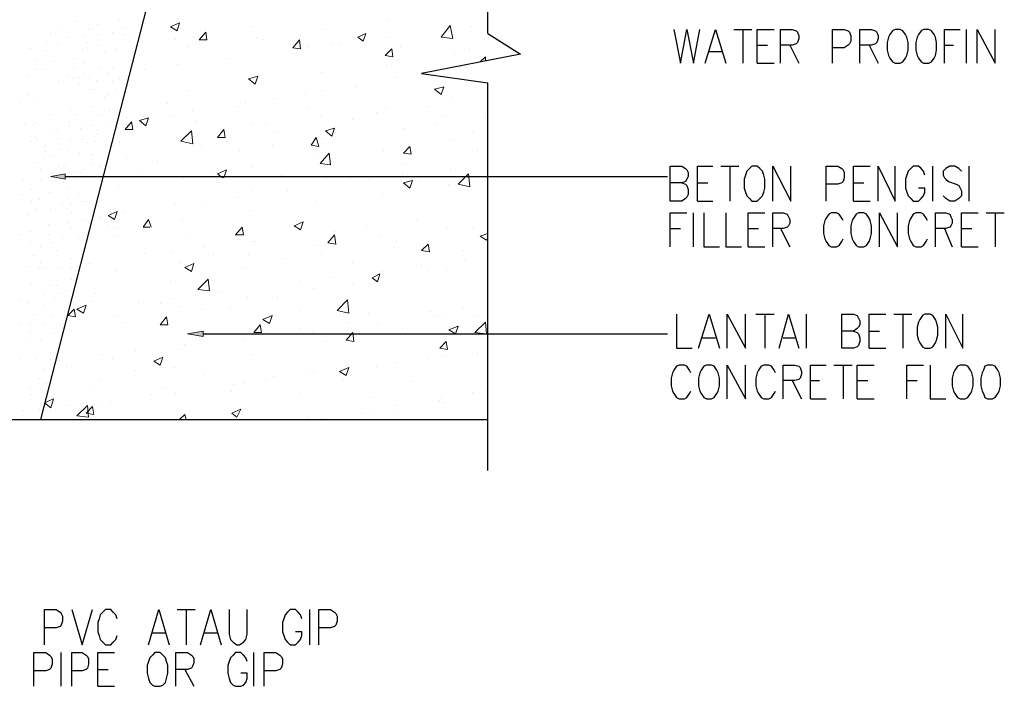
# Model space of a CAD drawing. Header units: millimetres. Extents: x 0 to 420, y 0 to 297.
# Tile 90 of 100: x 208 to 240, y 210 to 232. Entities that reach past the tile are written whole.
import ezdxf

# ---------------------------------------------------------------- set-up
doc = ezdxf.new("R2010")
doc.units = ezdxf.units.MM
doc.layers.add('FILL_000000', color=7, linetype='Continuous')
doc.layers.add('LINE_000000', color=7, linetype='Continuous')

msp = doc.modelspace()

# ---------------------------------------------------------------- hatches: boundary and pattern name
at = {"layer": 'FILL_000000'}
h = msp.add_hatch(color=7, dxfattribs=at)
h.dxf.hatch_style = 1
h.paths.add_polyline_path([(209.423, 226.78), (208.957, 226.864), (209.423, 226.949), (209.423, 226.78)])
h = msp.add_hatch(color=7, dxfattribs=at)
h.dxf.hatch_style = 1
h.paths.add_polyline_path([(213.91, 221.657), (213.402, 221.742), (213.91, 221.827), (213.91, 221.657)])

# ---------------------------------------------------------------- linework, layer by layer
at = {"layer": 'LINE_000000', "lineweight": 25}
for p, q in [((223.181, 231.521), (223.181, 244.644)), ((212.979, 235.881), (208.619, 218.948)), ((209.762, 231.902), (209.762, 231.902)), ((210.481, 231.817), (210.481, 231.817)), ((211.201, 231.944), (211.201, 231.944)), ((208.957, 231.563), (208.957, 231.563)), ((209.211, 231.606), (209.211, 231.606)), ((209.508, 231.394), (209.508, 231.394)), ((210.016, 231.436), (210.016, 231.436)), ((210.185, 231.648), (210.185, 231.648)), ((210.312, 231.69), (210.312, 231.69)), ((210.481, 231.479), (210.481, 231.479)), ((210.947, 231.563), (210.947, 231.563)), ((211.328, 231.479), (211.328, 231.479)), ((211.37, 231.69), (211.37, 231.69)), ((211.54, 231.521), (211.54, 231.521)), ((223.181, 231.521), (224.24, 230.844)), ((231.182, 231.648), (231.775, 231.648)), ((231.479, 231.648), (231.479, 230.547)), ((238.76, 230.547), (238.76, 231.648)), ((208.83, 231.267), (208.83, 231.267)), ((209.169, 231.182), (209.169, 231.182)), ((210.143, 231.225), (210.143, 231.225)), ((210.481, 231.14), (210.481, 231.14)), ((231.944, 231.14), (232.283, 231.14)), ((233.003, 231.14), (233.299, 230.547)), ((235.585, 231.14), (235.881, 230.547)), ((238.04, 231.14), (238.337, 231.14)), ((208.28, 231.013), (208.28, 231.013)), ((208.83, 230.971), (208.83, 230.971)), ((209.973, 231.013), (209.973, 231.013)), ((210.693, 230.886), (210.693, 230.886)), ((211.074, 231.013), (211.074, 231.013)), ((211.667, 230.928), (211.667, 230.928)), ((230.378, 230.928), (230.801, 230.928)), ((208.492, 230.674), (208.492, 230.674)), ((209.084, 230.59), (209.084, 230.59)), ((209.677, 230.717), (209.677, 230.717)), ((210.016, 230.547), (210.016, 230.547)), ((210.524, 230.42), (210.524, 230.42)), ((231.944, 230.547), (232.495, 230.547)), ((208.195, 230.124), (208.195, 230.124)), ((208.492, 230.336), (208.492, 230.336)), ((208.788, 230.336), (208.788, 230.336)), ((209.508, 230.124), (209.508, 230.124)), ((209.677, 230.378), (209.677, 230.378)), ((210.016, 230.209), (210.016, 230.209)), ((210.82, 230.251), (210.82, 230.251)), ((210.947, 230.378), (210.947, 230.378)), ((209.211, 229.997), (209.211, 229.997)), ((209.677, 230.039), (209.677, 230.039)), ((209.889, 230.082), (209.889, 230.082)), ((209.889, 229.87), (209.889, 229.87)), ((210.227, 230.039), (210.227, 230.039)), ((210.439, 229.997), (210.439, 229.997)), ((210.947, 229.955), (210.947, 229.955)), ((211.201, 230.039), (211.201, 230.039)), ((223.181, 217.297), (223.181, 229.912)), ((208.238, 229.489), (208.238, 229.489)), ((210.227, 229.701), (210.227, 229.701)), ((210.312, 229.701), (210.312, 229.701)), ((210.82, 229.489), (210.82, 229.489)), ((211.074, 229.701), (211.074, 229.701)), ((207.984, 229.277), (207.984, 229.277)), ((208.534, 229.277), (208.534, 229.277)), ((210.27, 229.15), (210.27, 229.15)), ((210.693, 229.447), (210.693, 229.447)), ((208.915, 228.896), (208.915, 228.896)), ((209.592, 229.023), (209.592, 229.023)), ((209.804, 228.896), (209.804, 228.896)), ((210.481, 228.896), (210.481, 228.896)), ((210.608, 228.854), (210.608, 228.854)), ((210.862, 228.981), (210.862, 228.981)), ((208.111, 228.6), (208.111, 228.6)), ((208.365, 228.515), (208.365, 228.515)), ((208.449, 228.6), (208.449, 228.6)), ((209.55, 228.642), (209.55, 228.642)), ((209.55, 228.515), (209.55, 228.515)), ((209.973, 228.642), (209.973, 228.642)), ((210.27, 228.515), (210.27, 228.515)), ((210.862, 228.642), (210.862, 228.642)), ((208.449, 228.177), (208.449, 228.177)), ((208.957, 228.388), (208.957, 228.388)), ((209.169, 228.388), (209.169, 228.388)), ((209.931, 228.431), (209.931, 228.431)), ((210.439, 228.388), (210.439, 228.388)), ((210.481, 228.261), (210.481, 228.261)), ((208.322, 228.007), (208.322, 228.007)), ((208.534, 228.05), (208.534, 228.05)), ((208.788, 227.88), (208.788, 227.88)), ((209.169, 228.092), (209.169, 228.092)), ((209.592, 228.05), (209.592, 228.05)), ((209.973, 228.05), (209.973, 228.05)), ((210.143, 227.965), (210.143, 227.965)), ((210.397, 228.007), (210.397, 228.007)), ((208.703, 227.796), (208.703, 227.796)), ((208.788, 227.669), (208.788, 227.669)), ((209.254, 227.753), (209.254, 227.753)), ((209.508, 227.711), (209.508, 227.711)), ((209.889, 227.626), (209.889, 227.626)), ((210.312, 227.584), (210.312, 227.584)), ((210.778, 227.838), (210.778, 227.838)), ((208.534, 227.33), (208.534, 227.33)), ((208.703, 227.457), (208.703, 227.457)), ((208.957, 227.499), (208.957, 227.499)), ((210.312, 227.415), (210.312, 227.415)), ((210.312, 227.245), (210.312, 227.245)), ((208.619, 227.076), (208.619, 227.076)), ((208.957, 226.949), (208.957, 226.949)), ((209.211, 227.161), (209.211, 227.161)), ((209.423, 227.203), (209.423, 227.203)), ((209.635, 226.949), (209.635, 226.949)), ((209.719, 226.991), (209.719, 226.991)), ((209.931, 226.991), (209.931, 226.991)), ((210.016, 227.076), (210.016, 227.076)), ((210.524, 227.161), (210.524, 227.161)), ((230.759, 227.203), (231.352, 227.203)), ((231.055, 227.203), (231.055, 226.06)), ((237.659, 226.06), (237.659, 227.203)), ((238.845, 226.06), (238.845, 227.203)), ((208.068, 226.78), (208.068, 226.78)), ((208.619, 226.737), (208.619, 226.737)), ((209.381, 226.653), (209.381, 226.653)), ((209.804, 226.78), (209.804, 226.78)), ((210.354, 226.695), (210.354, 226.695)), ((229.997, 226.653), (230.336, 226.653)), ((235.077, 226.653), (235.416, 226.653)), ((208.026, 226.272), (208.026, 226.272)), ((208.322, 226.441), (208.322, 226.441)), ((208.915, 226.356), (208.915, 226.356)), ((209.508, 226.483), (209.508, 226.483)), ((209.846, 226.314), (209.846, 226.314)), ((208.322, 226.06), (208.322, 226.06)), ((208.576, 226.102), (208.576, 226.102)), ((209.338, 225.975), (209.338, 225.975)), ((209.508, 226.145), (209.508, 226.145)), ((209.635, 225.975), (209.635, 225.975)), ((210.016, 226.06), (210.016, 226.06)), ((210.1, 226.06), (210.1, 226.06)), ((229.997, 226.06), (230.505, 226.06)), ((235.077, 226.06), (235.627, 226.06)), ((208.449, 225.806), (208.449, 225.806)), ((208.957, 225.806), (208.957, 225.806)), ((209.508, 225.806), (209.508, 225.806)), ((209.635, 225.679), (209.635, 225.679)), ((229.87, 224.578), (229.87, 225.679)), ((239.395, 225.679), (239.988, 225.679)), ((239.691, 225.679), (239.691, 224.578)), ((208.238, 225.594), (208.238, 225.594)), ((208.873, 225.298), (208.873, 225.298)), ((209.508, 225.34), (209.508, 225.34)), ((209.973, 225.467), (209.973, 225.467)), ((208.28, 225.086), (208.28, 225.086)), ((209.635, 225.213), (209.635, 225.213)), ((210.82, 225.256), (210.82, 225.256)), ((229.108, 225.171), (229.447, 225.171)), ((231.648, 225.171), (231.987, 225.171)), ((232.706, 225.171), (233.003, 224.578)), ((238.04, 225.171), (238.294, 224.578)), ((238.591, 225.171), (238.929, 225.171)), ((207.984, 224.959), (207.984, 224.959)), ((208.28, 224.748), (208.28, 224.748)), ((208.873, 224.959), (208.873, 224.959)), ((209, 224.705), (209, 224.705)), ((209.338, 224.832), (209.338, 224.832)), ((209.846, 224.832), (209.846, 224.832)), ((208.619, 224.578), (208.619, 224.578)), ((209.127, 224.451), (209.127, 224.451)), ((231.648, 224.578), (232.198, 224.578)), ((238.591, 224.578), (239.141, 224.578)), ((208.407, 224.282), (208.407, 224.282)), ((208.619, 224.07), (208.619, 224.07)), ((209.635, 224.197), (209.635, 224.197)), ((208.153, 223.943), (208.153, 223.943)), ((208.576, 223.859), (208.576, 223.859)), ((208.788, 223.901), (208.788, 223.901)), ((209.296, 223.859), (209.296, 223.859)), ((209.635, 223.859), (209.635, 223.859)), ((208.322, 223.393), (208.322, 223.393)), ((209.635, 223.52), (209.635, 223.52)), ((209.677, 223.647), (209.677, 223.647)), ((208.915, 223.308), (208.915, 223.308)), ((209.127, 223.308), (209.127, 223.308)), ((209.296, 223.054), (209.296, 223.054)), ((209.423, 223.139), (209.423, 223.139)), ((207.984, 222.843), (207.984, 222.843)), ((208.746, 223.012), (208.746, 223.012)), ((209.084, 222.927), (209.084, 222.927)), ((208.195, 222.716), (208.195, 222.716)), ((208.746, 222.673), (208.746, 222.673)), ((207.984, 222.081), (207.984, 222.081)), ((208.28, 222.081), (208.28, 222.081)), ((208.407, 222.377), (208.407, 222.377)), ((209, 222.292), (209, 222.292)), ((231.902, 222.377), (232.495, 222.377)), ((232.198, 222.377), (232.198, 221.276)), ((233.553, 221.276), (233.553, 222.377)), ((236.389, 222.377), (236.982, 222.377)), ((236.686, 222.377), (236.686, 221.276)), ((208.28, 221.784), (208.28, 221.784)), ((208.703, 222.038), (208.703, 222.038)), ((235.585, 221.827), (235.924, 221.827)), ((208.153, 221.446), (208.153, 221.446)), ((208.619, 221.573), (208.619, 221.573)), ((209.084, 221.742), (209.084, 221.742)), ((230.166, 221.615), (230.59, 221.615)), ((232.791, 221.615), (233.172, 221.615)), ((208.957, 221.149), (208.957, 221.149)), ((235.585, 221.276), (236.135, 221.276)), ((207.984, 220.938), (207.984, 220.938)), ((208.492, 220.938), (208.492, 220.938)), ((208.957, 220.895), (208.957, 220.895)), ((208.703, 220.599), (208.703, 220.599)), ((234.442, 220.726), (235.035, 220.726)), ((234.738, 220.726), (234.738, 219.625)), ((208.576, 220.303), (208.576, 220.303)), ((233.087, 220.218), (233.384, 219.625)), ((233.68, 220.218), (233.976, 220.218)), ((235.204, 220.218), (235.543, 220.218)), ((236.813, 220.218), (237.151, 220.218)), ((208.28, 219.964), (208.28, 219.964)), ((208.83, 220.133), (208.83, 220.133)), ((208.322, 219.752), (208.322, 219.752)), ((233.68, 219.625), (234.188, 219.625)), ((235.204, 219.625), (235.754, 219.625)), ((208.068, 219.244), (208.068, 219.244)), ((208.576, 219.287), (208.576, 219.287)), ((197.146, 218.948), (223.181, 218.948)), ((213.064, 212.767), (213.656, 212.767)), ((213.36, 212.767), (213.36, 211.624)), ((217.382, 211.624), (217.382, 212.767)), ((212.259, 212.005), (212.683, 212.005)), ((213.953, 212.005), (214.376, 212.005)), ((209.296, 210.27), (209.296, 211.37)), ((215.561, 210.27), (215.561, 211.37)), ((210.481, 210.82), (210.82, 210.82)), ((213.318, 210.82), (213.614, 210.27)), ((210.481, 210.27), (211.032, 210.27))]:
    msp.add_line(p, q, dxfattribs=at)
at = {"layer": 'LINE_000000', "lineweight": 0}
for p, q in [((212.852, 231.733), (213.148, 231.86)), ((212.852, 231.733), (213.064, 231.606)), ((213.064, 231.606), (213.148, 231.86)), ((215.477, 231.733), (215.477, 231.733)), ((219.922, 231.944), (219.922, 231.944)), ((221.657, 231.394), (221.954, 231.775)), ((222.038, 231.352), (221.954, 231.775)), ((222.631, 231.733), (222.631, 231.733)), ((213.614, 231.394), (213.614, 231.394)), ((213.783, 231.309), (213.995, 231.563)), ((214.037, 231.309), (213.995, 231.563)), ((217.805, 231.648), (217.805, 231.648)), ((218.948, 231.394), (219.202, 231.521)), ((218.948, 231.394), (219.117, 231.267)), ((219.117, 231.267), (219.202, 231.521)), ((219.964, 231.394), (219.964, 231.394)), ((221.657, 231.394), (222.038, 231.352)), ((213.021, 231.309), (213.021, 231.309)), ((213.445, 231.055), (213.445, 231.055)), ((213.783, 231.309), (214.037, 231.309)), ((215.646, 231.352), (215.646, 231.352)), ((215.858, 231.309), (215.858, 231.309)), ((216.831, 231.055), (217.043, 231.309)), ((216.831, 231.055), (217.085, 231.013)), ((217.085, 231.013), (217.043, 231.309)), ((217.339, 231.055), (217.339, 231.055)), ((218.101, 231.182), (218.101, 231.182)), ((218.398, 231.182), (218.398, 231.182)), ((220.345, 231.098), (220.345, 231.098)), ((219.837, 230.801), (220.049, 231.013)), ((219.837, 230.801), (220.091, 230.759)), ((220.091, 230.759), (220.049, 231.013)), ((222.081, 230.844), (222.081, 230.844)), ((222.589, 231.013), (222.589, 231.013)), ((222.927, 230.59), (223.097, 230.759)), ((223.097, 230.632), (223.097, 230.759)), ((213.064, 230.505), (213.064, 230.505)), ((214.672, 230.717), (214.672, 230.717)), ((219.879, 230.505), (219.879, 230.505)), ((212.005, 230.336), (212.005, 230.336)), ((215.392, 230.039), (215.688, 230.124)), ((215.604, 229.87), (215.688, 230.124)), ((217.763, 230.251), (217.763, 230.251)), ((215.392, 230.039), (215.604, 229.87)), ((215.604, 229.955), (215.604, 229.955)), ((220.218, 230.082), (220.218, 230.082)), ((221.446, 229.701), (221.742, 229.785)), ((221.53, 230.082), (221.53, 230.082)), ((221.657, 229.531), (221.742, 229.785)), ((213.402, 229.658), (213.402, 229.658)), ((217.255, 229.531), (217.255, 229.531)), ((217.763, 229.658), (217.763, 229.658)), ((218.863, 229.743), (218.863, 229.743)), ((221.446, 229.701), (221.657, 229.531)), ((212.767, 229.235), (212.767, 229.235)), ((215.053, 229.15), (215.053, 229.15)), ((215.307, 229.235), (215.307, 229.235)), ((216.196, 229.404), (216.196, 229.404)), ((221.234, 229.15), (221.234, 229.15)), ((222.038, 229.447), (222.038, 229.447)), ((211.963, 228.812), (211.963, 228.812)), ((212.852, 228.812), (212.852, 228.812)), ((213.572, 229.023), (213.572, 229.023)), ((217.297, 229.066), (217.297, 229.066)), ((217.72, 228.854), (217.72, 228.854)), ((219.541, 228.939), (219.541, 228.939)), ((219.837, 229.108), (219.837, 229.108)), ((221.784, 228.854), (221.784, 228.854)), ((211.37, 228.388), (211.582, 228.642)), ((211.413, 228.769), (211.413, 228.769)), ((211.624, 228.388), (211.582, 228.642)), ((211.836, 228.685), (212.132, 228.769)), ((211.836, 228.685), (212.048, 228.515)), ((212.048, 228.515), (212.132, 228.769)), ((213.656, 228.685), (213.656, 228.685)), ((215.519, 228.558), (215.519, 228.558)), ((215.942, 228.558), (215.942, 228.558)), ((218.779, 228.727), (218.779, 228.727)), ((221.488, 228.558), (221.488, 228.558)), ((223.097, 228.769), (223.097, 228.769)), ((211.37, 228.388), (211.624, 228.388)), ((213.191, 228.007), (213.529, 228.346)), ((213.36, 228.219), (213.36, 228.219)), ((213.572, 227.923), (213.529, 228.346)), ((214.376, 228.134), (214.588, 228.388)), ((214.63, 228.134), (214.588, 228.388)), ((216.323, 228.304), (216.323, 228.304)), ((217.89, 228.346), (218.186, 228.431)), ((217.89, 228.346), (218.101, 228.177)), ((218.101, 228.177), (218.186, 228.431)), ((218.186, 228.473), (218.186, 228.473)), ((220.43, 228.431), (220.43, 228.431)), ((220.43, 228.388), (220.43, 228.388)), ((222.673, 228.304), (222.673, 228.304)), ((211.201, 227.965), (211.201, 227.965)), ((213.191, 228.007), (213.572, 227.923)), ((213.868, 227.88), (213.868, 227.88)), ((214.376, 228.134), (214.63, 228.134)), ((216.154, 227.88), (216.154, 227.88)), ((217.424, 227.88), (217.593, 228.134)), ((217.424, 227.88), (217.678, 227.838)), ((217.678, 227.838), (217.593, 228.134)), ((217.763, 228.092), (217.763, 228.092)), ((221.954, 228.05), (221.954, 228.05)), ((215.096, 227.711), (215.096, 227.711)), ((217.72, 227.288), (218.017, 227.626)), ((218.059, 227.245), (218.017, 227.626)), ((219.795, 227.711), (219.795, 227.711)), ((220.43, 227.626), (220.641, 227.838)), ((220.43, 227.626), (220.684, 227.584)), ((220.684, 227.584), (220.641, 227.838)), ((222.843, 227.669), (222.843, 227.669)), ((211.413, 227.457), (211.413, 227.457)), ((212.429, 227.372), (212.429, 227.372)), ((217.636, 227.457), (217.636, 227.457)), ((217.72, 227.288), (218.059, 227.245)), ((220.387, 227.245), (220.387, 227.245)), ((210.862, 227.161), (210.862, 227.161)), ((211.921, 227.076), (211.921, 227.076)), ((214.207, 226.991), (214.207, 226.991)), ((214.376, 226.949), (214.672, 227.076)), ((214.376, 226.949), (214.545, 226.822)), ((214.588, 226.822), (214.672, 227.076)), ((215.477, 227.161), (215.477, 227.161)), ((216.45, 226.907), (216.45, 226.907)), ((220.387, 226.907), (220.387, 226.907)), ((221.954, 227.118), (221.954, 227.118)), ((222.208, 226.61), (222.546, 226.949)), ((222.589, 226.526), (222.546, 226.949)), ((211.159, 226.568), (211.159, 226.568)), ((213.275, 226.822), (213.275, 226.822)), ((217.932, 226.822), (217.932, 226.822)), ((218.694, 226.822), (218.694, 226.822)), ((219.329, 226.78), (219.329, 226.78)), ((220.43, 226.653), (220.726, 226.737)), ((220.43, 226.653), (220.641, 226.483)), ((220.641, 226.483), (220.726, 226.737)), ((220.938, 226.695), (220.938, 226.695)), ((221.911, 226.61), (221.911, 226.61)), ((222.208, 226.61), (222.589, 226.526)), ((215.477, 226.399), (215.477, 226.399)), ((216.662, 226.399), (216.662, 226.399)), ((219.752, 226.314), (219.752, 226.314)), ((213.021, 225.975), (213.021, 225.975)), ((213.995, 226.06), (213.995, 226.06)), ((215.053, 226.187), (215.053, 226.187)), ((217.593, 226.06), (217.593, 226.06)), ((210.82, 225.594), (211.116, 225.721)), ((211.032, 225.467), (211.116, 225.721)), ((211.328, 225.721), (211.328, 225.721)), ((215.434, 225.764), (215.434, 225.764)), ((210.566, 225.552), (210.566, 225.552)), ((210.82, 225.594), (211.032, 225.467)), ((211.963, 225.213), (212.132, 225.467)), ((212.217, 225.213), (212.132, 225.467)), ((213.233, 225.425), (213.233, 225.425)), ((216.874, 225.256), (217.17, 225.383)), ((217.085, 225.129), (217.17, 225.383)), ((220.853, 225.425), (220.853, 225.425)), ((211.116, 225.171), (211.116, 225.171)), ((211.963, 225.213), (212.175, 225.213)), ((214.969, 224.959), (215.18, 225.213)), ((215.223, 224.959), (215.18, 225.213)), ((216.874, 225.256), (217.085, 225.129)), ((218.186, 225.086), (218.186, 225.086)), ((219.244, 225.256), (219.244, 225.256)), ((221.869, 225.213), (221.869, 225.213)), ((222.673, 225.171), (222.673, 225.171)), ((222.927, 224.917), (223.181, 225.002)), ((211.116, 224.917), (211.116, 224.917)), ((213.36, 224.832), (213.36, 224.832)), ((214.969, 224.959), (215.223, 224.959)), ((215.519, 224.748), (215.519, 224.748)), ((215.604, 224.748), (215.604, 224.748)), ((217.89, 224.663), (217.89, 224.663)), ((217.974, 224.705), (218.186, 224.959)), ((217.974, 224.705), (218.228, 224.663)), ((218.228, 224.663), (218.186, 224.959)), ((219.668, 224.917), (219.668, 224.917)), ((220.218, 224.748), (220.218, 224.748)), ((221.022, 224.451), (221.234, 224.663)), ((221.276, 224.409), (221.234, 224.663)), ((222.927, 224.917), (223.139, 224.79)), ((223.139, 224.79), (223.181, 224.875)), ((212.005, 224.367), (212.005, 224.367)), ((212.894, 224.409), (212.894, 224.409)), ((213.953, 224.536), (213.953, 224.536)), ((215.392, 224.324), (215.392, 224.324)), ((217.551, 224.621), (217.551, 224.621)), ((217.763, 224.324), (217.763, 224.324)), ((220.133, 224.536), (220.133, 224.536)), ((221.022, 224.451), (221.276, 224.409)), ((222.377, 224.451), (222.377, 224.451)), ((210.227, 224.028), (210.227, 224.028)), ((213.191, 224.028), (213.191, 224.028)), ((213.318, 223.901), (213.614, 224.028)), ((213.529, 223.774), (213.614, 224.028)), ((214.249, 224.282), (214.249, 224.282)), ((216.493, 224.197), (216.493, 224.197)), ((218.779, 224.07), (218.779, 224.07)), ((222.419, 224.113), (222.419, 224.113)), ((211.074, 223.774), (211.074, 223.774)), ((213.318, 223.901), (213.529, 223.774)), ((215.307, 223.901), (215.307, 223.901)), ((219.414, 223.562), (219.668, 223.689)), ((219.583, 223.435), (219.668, 223.689)), ((219.752, 223.774), (219.752, 223.774)), ((221.022, 223.986), (221.022, 223.986)), ((221.234, 223.816), (221.234, 223.816)), ((221.827, 223.816), (221.827, 223.816)), ((212.852, 223.478), (212.852, 223.478)), ((213.741, 223.181), (214.08, 223.52)), ((214.122, 223.139), (214.08, 223.52)), ((217.085, 223.435), (217.085, 223.435)), ((218.144, 223.562), (218.144, 223.562)), ((218.779, 223.393), (218.779, 223.393)), ((219.414, 223.562), (219.583, 223.435)), ((219.625, 223.52), (219.625, 223.52)), ((210.397, 223.054), (210.397, 223.054)), ((213.741, 223.181), (214.122, 223.139)), ((214.418, 223.097), (214.418, 223.097)), ((217.509, 223.224), (217.509, 223.224)), ((210.27, 222.8), (210.27, 222.8)), ((212.852, 222.885), (212.852, 222.885)), ((215.35, 222.927), (215.35, 222.927)), ((216.323, 222.97), (216.323, 222.97)), ((218.271, 222.504), (218.609, 222.843)), ((218.652, 222.419), (218.609, 222.843)), ((209.508, 222.335), (209.719, 222.546)), ((209.762, 222.292), (209.719, 222.546)), ((209.804, 222.546), (210.1, 222.673)), ((209.804, 222.546), (210.016, 222.419)), ((210.016, 222.419), (210.1, 222.673)), ((211.794, 222.716), (211.794, 222.716)), ((212.513, 222.716), (212.513, 222.716)), ((213.148, 222.631), (213.148, 222.631)), ((213.868, 222.546), (213.868, 222.546)), ((214.799, 222.589), (214.799, 222.589)), ((217.043, 222.504), (217.043, 222.504)), ((218.271, 222.504), (218.652, 222.419)), ((219.287, 222.419), (219.287, 222.419)), ((221.319, 222.462), (221.319, 222.462)), ((221.784, 222.419), (221.784, 222.419)), ((222.377, 222.589), (222.377, 222.589)), ((209.508, 222.335), (209.762, 222.292)), ((211.032, 222.335), (211.032, 222.335)), ((211.37, 222.123), (211.37, 222.123)), ((212.513, 222.038), (212.725, 222.292)), ((212.767, 222.038), (212.725, 222.292)), ((215.858, 222.208), (216.154, 222.335)), ((215.858, 222.208), (216.069, 222.081)), ((216.069, 222.081), (216.154, 222.335)), ((218.652, 222.123), (218.652, 222.123)), ((219.583, 222.081), (219.583, 222.081)), ((221.53, 222.335), (221.53, 222.335)), ((222.758, 221.784), (223.097, 222.123)), ((222.843, 222.335), (222.843, 222.335)), ((223.139, 221.742), (223.097, 222.123)), ((212.513, 222.038), (212.767, 222.038)), ((215.561, 221.784), (215.773, 222.038)), ((215.561, 221.784), (215.815, 221.784)), ((215.815, 221.784), (215.773, 222.038)), ((215.985, 221.784), (215.985, 221.784)), ((217.043, 221.911), (217.043, 221.911)), ((217.466, 221.827), (217.466, 221.827)), ((218.567, 221.53), (218.779, 221.784)), ((218.821, 221.488), (218.779, 221.784)), ((220.387, 221.911), (220.387, 221.911)), ((221.911, 221.869), (222.208, 221.996)), ((221.911, 221.869), (222.123, 221.742)), ((222.123, 221.742), (222.208, 221.996)), ((222.758, 221.784), (223.139, 221.742)), ((215.265, 221.53), (215.265, 221.53)), ((217.932, 221.488), (217.932, 221.488)), ((218.567, 221.53), (218.821, 221.488)), ((221.615, 221.276), (221.827, 221.488)), ((221.869, 221.234), (221.827, 221.488)), ((211.709, 221.192), (211.709, 221.192)), ((213.106, 221.234), (213.106, 221.234)), ((213.318, 221.403), (213.318, 221.403)), ((221.615, 221.276), (221.869, 221.234)), ((222.843, 221.149), (222.843, 221.149)), ((210.651, 221.065), (210.651, 221.065)), ((210.947, 220.938), (210.947, 220.938)), ((212.302, 220.853), (212.598, 220.98)), ((212.302, 220.853), (212.513, 220.726)), ((212.513, 220.726), (212.598, 220.98)), ((215.477, 221.065), (215.477, 221.065)), ((220.176, 220.811), (220.176, 220.811)), ((221.234, 220.938), (221.234, 220.938)), ((221.7, 221.022), (221.7, 221.022)), ((209.465, 220.641), (209.465, 220.641)), ((211.709, 220.557), (211.709, 220.557)), ((212.979, 220.641), (212.979, 220.641)), ((218.355, 220.514), (218.652, 220.641)), ((218.355, 220.514), (218.567, 220.387)), ((218.567, 220.387), (218.652, 220.641)), ((219.541, 220.684), (219.541, 220.684)), ((210.524, 220.218), (210.524, 220.218)), ((213.953, 220.43), (213.953, 220.43)), ((215.942, 220.26), (215.942, 220.26)), ((216.196, 220.345), (216.196, 220.345)), ((217.382, 220.43), (217.382, 220.43)), ((217.509, 220.472), (217.509, 220.472)), ((218.482, 220.26), (218.482, 220.26)), ((220.726, 220.176), (220.726, 220.176)), ((210.354, 220.049), (210.354, 220.049)), ((212.598, 219.964), (212.598, 219.964)), ((214.842, 219.879), (214.842, 219.879)), ((214.884, 220.091), (214.884, 220.091)), ((215.223, 220.133), (215.223, 220.133)), ((222.97, 220.049), (222.97, 220.049)), ((208.746, 219.498), (209.042, 219.625)), ((210.608, 219.541), (210.608, 219.541)), ((210.905, 219.541), (210.905, 219.541)), ((212.217, 219.752), (212.217, 219.752)), ((213.021, 219.795), (213.021, 219.795)), ((217.085, 219.795), (217.085, 219.795)), ((219.371, 219.668), (219.371, 219.668)), ((221.615, 219.583), (221.615, 219.583)), ((221.657, 219.625), (221.657, 219.625)), ((222.673, 219.837), (222.673, 219.837)), ((208.746, 219.244), (208.746, 219.244)), ((209.55, 219.414), (209.55, 219.414)), ((209.804, 219.075), (210.143, 219.414)), ((210.1, 219.16), (210.312, 219.371)), ((210.185, 219.033), (210.143, 219.414)), ((214.842, 219.16), (215.138, 219.287)), ((215.011, 219.033), (215.138, 219.287)), ((219.456, 219.287), (219.456, 219.287)), ((220.133, 219.287), (220.133, 219.287)), ((220.218, 219.414), (220.218, 219.414)), ((221.742, 219.498), (221.742, 219.498)), ((209.804, 219.075), (210.185, 219.033)), ((213.148, 218.948), (213.318, 219.117)), ((213.36, 218.948), (213.318, 219.117)), ((214.842, 219.16), (215.011, 219.033)), ((217.339, 219.033), (217.339, 219.033)), ((217.763, 218.99), (217.763, 218.99)), ((219.075, 219.16), (219.075, 219.16))]:
    msp.add_line(p, q, dxfattribs=at)
at = {"layer": 'LINE_000000', "lineweight": 25}
for points in [[(229.235, 231.648), (229.447, 230.547), (229.658, 231.648), (229.87, 230.547), (230.082, 231.648)], [(230.251, 230.547), (230.59, 231.648), (230.928, 230.547)], [(231.944, 230.547), (231.944, 231.648), (232.495, 231.648)], [(232.706, 230.547), (232.706, 231.648), (233.087, 231.648), (233.214, 231.606), (233.257, 231.563), (233.299, 231.436), (233.299, 231.352), (233.257, 231.225), (233.214, 231.182), (233.087, 231.14), (232.706, 231.14)], [(234.4, 230.547), (234.4, 231.648), (234.781, 231.648), (234.908, 231.606), (234.95, 231.563), (234.992, 231.436), (234.992, 231.267), (234.95, 231.182), (234.908, 231.14), (234.781, 231.055), (234.4, 231.055)], [(235.289, 230.547), (235.289, 231.648), (235.67, 231.648), (235.797, 231.606), (235.839, 231.563), (235.881, 231.436), (235.881, 231.352), (235.839, 231.225), (235.797, 231.182), (235.67, 231.14), (235.289, 231.14)], [(238.04, 230.547), (238.04, 231.648), (238.548, 231.648)], [(239.099, 230.547), (239.099, 231.648), (239.691, 230.547), (239.691, 231.648)], [(224.24, 230.844), (221.022, 230.209), (223.181, 229.912)], [(229.489, 226.653), (229.616, 226.61), (229.658, 226.568), (229.701, 226.441), (229.701, 226.272), (229.658, 226.187), (229.616, 226.145), (229.489, 226.06), (229.108, 226.06), (229.108, 227.203), (229.489, 227.203), (229.616, 227.118), (229.658, 227.076), (229.701, 226.991), (229.701, 226.864), (229.658, 226.78), (229.616, 226.695), (229.489, 226.653), (229.108, 226.653)], [(229.997, 226.06), (229.997, 227.203), (230.505, 227.203)], [(232.452, 226.06), (232.452, 227.203), (233.045, 226.06), (233.045, 227.203)], [(234.188, 226.06), (234.188, 227.203), (234.569, 227.203), (234.696, 227.118), (234.738, 227.076), (234.781, 226.991), (234.781, 226.822), (234.738, 226.695), (234.696, 226.653), (234.569, 226.61), (234.188, 226.61)], [(235.077, 226.06), (235.077, 227.203), (235.627, 227.203)], [(235.881, 226.06), (235.881, 227.203), (236.432, 226.06), (236.432, 227.203)], [(237.405, 226.907), (237.363, 227.034), (237.278, 227.118), (237.194, 227.203), (237.024, 227.203), (236.94, 227.118), (236.855, 227.034), (236.813, 226.907), (236.77, 226.78), (236.77, 226.483), (236.813, 226.356), (236.855, 226.229), (236.94, 226.145), (237.024, 226.06), (237.194, 226.06), (237.278, 226.145), (237.363, 226.229), (237.405, 226.356), (237.405, 226.483), (237.194, 226.483)], [(238.591, 227.034), (238.506, 227.118), (238.379, 227.203), (238.21, 227.203), (238.083, 227.118), (237.998, 227.034), (237.998, 226.907), (238.04, 226.822), (238.083, 226.78), (238.167, 226.695), (238.421, 226.61), (238.506, 226.568), (238.548, 226.483), (238.591, 226.399), (238.591, 226.229), (238.506, 226.145), (238.379, 226.06), (238.21, 226.06), (238.083, 226.145), (237.998, 226.229)], [(209.423, 226.864), (212.217, 226.864), (229.023, 226.864)], [(229.108, 224.578), (229.108, 225.679), (229.658, 225.679)], [(230.209, 225.679), (230.209, 224.578), (230.717, 224.578)], [(230.928, 225.679), (230.928, 224.578), (231.436, 224.578)], [(231.648, 224.578), (231.648, 225.679), (232.198, 225.679)], [(232.452, 224.578), (232.452, 225.679), (232.791, 225.679), (232.918, 225.637), (232.96, 225.552), (233.003, 225.467), (233.003, 225.34), (232.96, 225.256), (232.918, 225.213), (232.791, 225.171), (232.452, 225.171)], [(234.738, 225.425), (234.696, 225.51), (234.611, 225.637), (234.527, 225.679), (234.357, 225.679), (234.273, 225.637), (234.188, 225.51), (234.146, 225.425), (234.103, 225.256), (234.103, 225.002), (234.146, 224.832), (234.188, 224.748), (234.273, 224.621), (234.357, 224.578), (234.527, 224.578), (234.611, 224.621), (234.696, 224.748), (234.738, 224.832)], [(235.924, 224.578), (235.924, 225.679), (236.516, 224.578), (236.516, 225.679)], [(237.49, 225.425), (237.448, 225.51), (237.363, 225.637), (237.278, 225.679), (237.109, 225.679), (237.024, 225.637), (236.94, 225.51), (236.897, 225.425), (236.855, 225.256), (236.855, 225.002), (236.897, 224.832), (236.94, 224.748), (237.024, 224.621), (237.109, 224.578), (237.278, 224.578), (237.363, 224.621), (237.448, 224.748), (237.49, 224.832)], [(237.744, 224.578), (237.744, 225.679), (238.083, 225.679), (238.21, 225.637), (238.252, 225.552), (238.294, 225.467), (238.294, 225.34), (238.252, 225.256), (238.21, 225.213), (238.083, 225.171), (237.744, 225.171)], [(238.591, 224.578), (238.591, 225.679), (239.141, 225.679)], [(229.32, 222.377), (229.32, 221.276), (229.828, 221.276)], [(230.039, 221.276), (230.378, 222.377), (230.717, 221.276)], [(230.971, 221.276), (230.971, 222.377), (231.563, 221.276), (231.563, 222.377)], [(232.664, 221.276), (232.96, 222.377), (233.299, 221.276)], [(235.077, 221.827), (235.204, 221.784), (235.246, 221.742), (235.289, 221.615), (235.289, 221.488), (235.246, 221.361), (235.204, 221.319), (235.077, 221.276), (234.696, 221.276), (234.696, 222.377), (235.077, 222.377), (235.204, 222.335), (235.246, 222.25), (235.289, 222.165), (235.289, 222.038), (235.246, 221.954), (235.204, 221.911), (235.077, 221.827), (234.696, 221.827)], [(235.585, 221.276), (235.585, 222.377), (236.135, 222.377)], [(238.083, 221.276), (238.083, 222.377), (238.633, 221.276), (238.633, 222.377)], [(213.91, 221.742), (217.847, 221.742), (229.023, 221.742)], [(229.785, 220.472), (229.743, 220.557), (229.658, 220.684), (229.574, 220.726), (229.404, 220.726), (229.32, 220.684), (229.235, 220.557), (229.193, 220.472), (229.15, 220.303), (229.15, 220.049), (229.193, 219.879), (229.235, 219.795), (229.32, 219.668), (229.404, 219.625), (229.574, 219.625), (229.658, 219.668), (229.743, 219.795), (229.785, 219.879)], [(230.971, 219.625), (230.971, 220.726), (231.563, 219.625), (231.563, 220.726)], [(232.537, 220.472), (232.495, 220.557), (232.41, 220.684), (232.325, 220.726), (232.156, 220.726), (232.071, 220.684), (231.987, 220.557), (231.944, 220.472), (231.902, 220.303), (231.902, 220.049), (231.944, 219.879), (231.987, 219.795), (232.071, 219.668), (232.156, 219.625), (232.325, 219.625), (232.41, 219.668), (232.495, 219.795), (232.537, 219.879)], [(232.791, 219.625), (232.791, 220.726), (233.172, 220.726), (233.299, 220.684), (233.341, 220.641), (233.384, 220.514), (233.384, 220.43), (233.341, 220.303), (233.299, 220.26), (233.172, 220.218), (232.791, 220.218)], [(233.68, 219.625), (233.68, 220.726), (234.188, 220.726)], [(235.204, 219.625), (235.204, 220.726), (235.754, 220.726)], [(236.813, 219.625), (236.813, 220.726), (237.363, 220.726)], [(237.575, 220.726), (237.575, 219.625), (238.083, 219.625)], [(208.746, 211.624), (208.746, 212.767), (209.127, 212.767), (209.254, 212.683), (209.296, 212.64), (209.338, 212.556), (209.338, 212.386), (209.296, 212.259), (209.254, 212.217), (209.127, 212.175), (208.746, 212.175)], [(209.635, 212.767), (209.973, 211.624), (210.312, 212.767)], [(211.116, 212.471), (211.074, 212.598), (210.989, 212.683), (210.905, 212.767), (210.735, 212.767), (210.651, 212.683), (210.566, 212.598), (210.524, 212.471), (210.481, 212.344), (210.481, 212.048), (210.524, 211.921), (210.566, 211.794), (210.651, 211.709), (210.735, 211.624), (210.905, 211.624), (210.989, 211.709), (211.074, 211.794), (211.116, 211.921)], [(212.132, 211.624), (212.471, 212.767), (212.81, 211.624)], [(213.826, 211.624), (214.164, 212.767), (214.503, 211.624)], [(214.757, 212.767), (214.757, 211.963), (214.799, 211.794), (214.884, 211.709), (215.011, 211.624), (215.096, 211.624), (215.223, 211.709), (215.307, 211.794), (215.35, 211.963), (215.35, 212.767)], [(217.128, 212.471), (217.085, 212.598), (217.001, 212.683), (216.916, 212.767), (216.747, 212.767), (216.662, 212.683), (216.577, 212.598), (216.535, 212.471), (216.493, 212.344), (216.493, 212.048), (216.535, 211.921), (216.577, 211.794), (216.662, 211.709), (216.747, 211.624), (216.916, 211.624), (217.001, 211.709), (217.085, 211.794), (217.128, 211.921), (217.128, 212.048), (216.916, 212.048)], [(217.678, 211.624), (217.678, 212.767), (218.059, 212.767), (218.186, 212.683), (218.228, 212.64), (218.271, 212.556), (218.271, 212.386), (218.228, 212.259), (218.186, 212.217), (218.059, 212.175), (217.678, 212.175)], [(208.407, 210.27), (208.407, 211.37), (208.788, 211.37), (208.915, 211.286), (208.957, 211.243), (209, 211.159), (209, 210.989), (208.957, 210.862), (208.915, 210.82), (208.788, 210.778), (208.407, 210.778)], [(209.635, 210.27), (209.635, 211.37), (209.973, 211.37), (210.1, 211.286), (210.143, 211.243), (210.185, 211.159), (210.185, 210.989), (210.143, 210.862), (210.1, 210.82), (209.973, 210.778), (209.635, 210.778)], [(210.481, 210.27), (210.481, 211.37), (211.032, 211.37)], [(213.021, 210.27), (213.021, 211.37), (213.402, 211.37), (213.529, 211.286), (213.572, 211.243), (213.614, 211.159), (213.614, 211.032), (213.572, 210.947), (213.529, 210.862), (213.402, 210.82), (213.021, 210.82)], [(215.35, 211.074), (215.307, 211.201), (215.223, 211.286), (215.138, 211.37), (214.969, 211.37), (214.884, 211.286), (214.799, 211.201), (214.757, 211.074), (214.715, 210.947), (214.715, 210.693), (214.757, 210.524), (214.799, 210.397), (214.884, 210.312), (214.969, 210.27), (215.138, 210.27), (215.223, 210.312), (215.307, 210.397), (215.35, 210.524), (215.35, 210.693), (215.138, 210.693)], [(215.9, 210.27), (215.9, 211.37), (216.281, 211.37), (216.408, 211.286), (216.45, 211.243), (216.493, 211.159), (216.493, 210.989), (216.45, 210.862), (216.408, 210.82), (216.281, 210.778), (215.9, 210.778)]]:
    msp.add_lwpolyline(points, dxfattribs=at)
for points in [[(236.432, 231.648), (236.347, 231.606), (236.262, 231.479), (236.22, 231.394), (236.178, 231.225), (236.178, 230.971), (236.22, 230.801), (236.262, 230.717), (236.347, 230.59), (236.432, 230.547), (236.601, 230.547), (236.686, 230.59), (236.77, 230.717), (236.813, 230.801), (236.855, 230.971), (236.855, 231.225), (236.813, 231.394), (236.77, 231.479), (236.686, 231.606), (236.601, 231.648), (236.432, 231.648)], [(237.363, 231.648), (237.278, 231.606), (237.194, 231.479), (237.151, 231.394), (237.109, 231.225), (237.109, 230.971), (237.151, 230.801), (237.194, 230.717), (237.278, 230.59), (237.363, 230.547), (237.532, 230.547), (237.617, 230.59), (237.702, 230.717), (237.744, 230.801), (237.786, 230.971), (237.786, 231.225), (237.744, 231.394), (237.702, 231.479), (237.617, 231.606), (237.532, 231.648), (237.363, 231.648)], [(231.775, 227.203), (231.69, 227.118), (231.606, 227.034), (231.563, 226.907), (231.521, 226.78), (231.521, 226.483), (231.563, 226.356), (231.606, 226.229), (231.69, 226.145), (231.775, 226.06), (231.944, 226.06), (232.029, 226.145), (232.114, 226.229), (232.156, 226.356), (232.198, 226.483), (232.198, 226.78), (232.156, 226.907), (232.114, 227.034), (232.029, 227.118), (231.944, 227.203), (231.775, 227.203)], [(235.246, 225.679), (235.162, 225.637), (235.077, 225.51), (235.035, 225.425), (234.992, 225.256), (234.992, 225.002), (235.035, 224.832), (235.077, 224.748), (235.162, 224.621), (235.246, 224.578), (235.416, 224.578), (235.5, 224.621), (235.585, 224.748), (235.627, 224.832), (235.67, 225.002), (235.67, 225.256), (235.627, 225.425), (235.585, 225.51), (235.5, 225.637), (235.416, 225.679), (235.246, 225.679)], [(237.405, 222.377), (237.321, 222.335), (237.236, 222.208), (237.194, 222.123), (237.151, 221.954), (237.151, 221.7), (237.194, 221.53), (237.236, 221.446), (237.321, 221.319), (237.405, 221.276), (237.575, 221.276), (237.659, 221.319), (237.744, 221.446), (237.786, 221.53), (237.829, 221.7), (237.829, 221.954), (237.786, 222.123), (237.744, 222.208), (237.659, 222.335), (237.575, 222.377), (237.405, 222.377)], [(230.293, 220.726), (230.209, 220.684), (230.124, 220.557), (230.082, 220.472), (230.039, 220.303), (230.039, 220.049), (230.082, 219.879), (230.124, 219.795), (230.209, 219.668), (230.293, 219.625), (230.463, 219.625), (230.547, 219.668), (230.632, 219.795), (230.674, 219.879), (230.717, 220.049), (230.717, 220.303), (230.674, 220.472), (230.632, 220.557), (230.547, 220.684), (230.463, 220.726), (230.293, 220.726)], [(238.548, 220.726), (238.464, 220.684), (238.379, 220.557), (238.337, 220.472), (238.294, 220.303), (238.294, 220.049), (238.337, 219.879), (238.379, 219.795), (238.464, 219.668), (238.548, 219.625), (238.718, 219.625), (238.802, 219.668), (238.887, 219.795), (238.929, 219.879), (238.972, 220.049), (238.972, 220.303), (238.929, 220.472), (238.887, 220.557), (238.802, 220.684), (238.718, 220.726), (238.548, 220.726)], [(239.437, 220.726), (239.353, 220.684), (239.31, 220.557), (239.268, 220.472), (239.226, 220.303), (239.226, 220.049), (239.268, 219.879), (239.31, 219.795), (239.353, 219.668), (239.437, 219.625), (239.607, 219.625), (239.691, 219.668), (239.776, 219.795), (239.818, 219.879), (239.861, 220.049), (239.861, 220.303), (239.818, 220.472), (239.776, 220.557), (239.691, 220.684), (239.607, 220.726), (239.437, 220.726)], [(212.344, 211.37), (212.259, 211.286), (212.175, 211.201), (212.132, 211.074), (212.09, 210.947), (212.09, 210.693), (212.132, 210.524), (212.175, 210.397), (212.259, 210.312), (212.344, 210.27), (212.513, 210.27), (212.598, 210.312), (212.683, 210.397), (212.725, 210.524), (212.767, 210.693), (212.767, 210.947), (212.725, 211.074), (212.683, 211.201), (212.598, 211.286), (212.513, 211.37), (212.344, 211.37)]]:
    msp.add_lwpolyline(points, close=True, dxfattribs=at)
at = {"layer": 'LINE_000000', "lineweight": 0}
for points in [[(209.423, 226.78), (208.957, 226.864), (209.423, 226.949), (209.423, 226.78)], [(213.91, 221.657), (213.402, 221.742), (213.91, 221.827), (213.91, 221.657)]]:
    msp.add_lwpolyline(points, close=True, dxfattribs=at)
for points in [[(208.746, 219.498), (208.957, 219.329), (209.042, 219.625)], [(210.1, 219.16), (210.354, 219.117), (210.312, 219.371)]]:
    msp.add_lwpolyline(points, dxfattribs=at)

doc.saveas('drawing.dxf')
